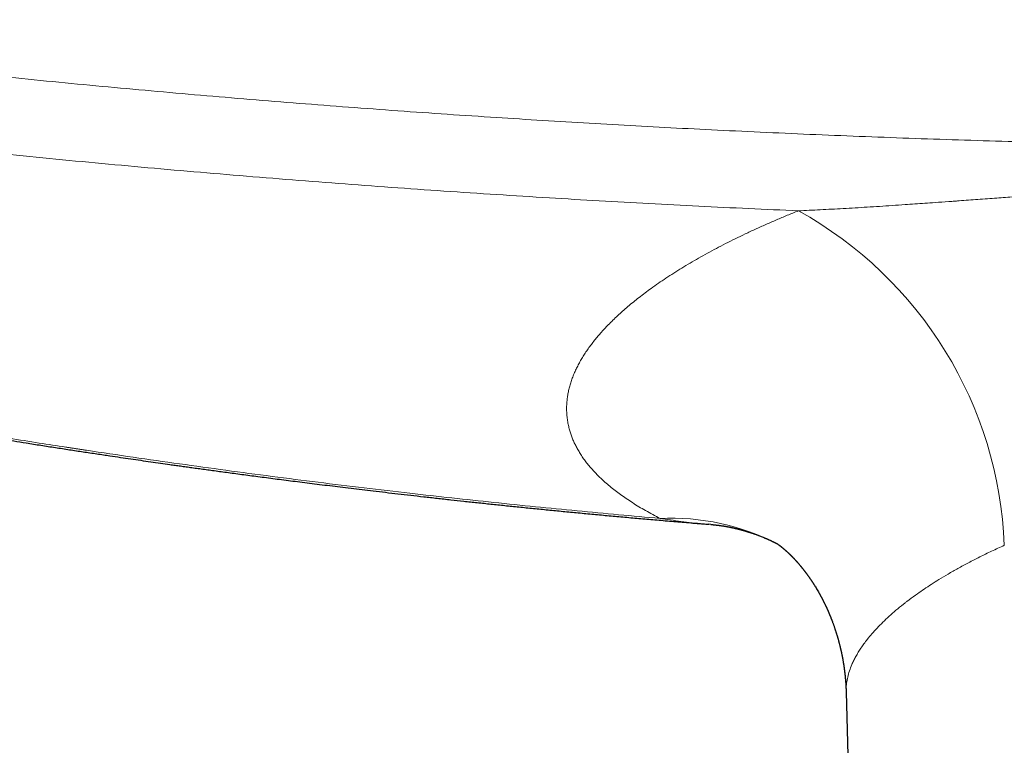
# Model space of a CAD drawing. Header units: millimetres. Extents: x 8 to 869, y 12 to 555.
# Tile 16 of 55: x 388 to 430, y 201 to 231. Entities that reach past the tile are written whole.
import ezdxf

# ---------------------------------------------------------------- set-up
doc = ezdxf.new("R2010")
doc.units = ezdxf.units.MM

msp = doc.modelspace()

# ---------------------------------------------------------------- linework, layer by layer
at = {"color": 7, "linetype": 'Continuous', "lineweight": 30}
for p, q in [((417.911, 209.93), (417.822, 209.937)), ((423.672, 202.791), (424.199, 183.753))]:
    msp.add_line(p, q, dxfattribs=at)
at = {"color": 252, "linetype": 'Continuous', "lineweight": 0}
for centre, radius, start, end in [((413.37, 208.372), 17.047, 2.2437, 60.9715), ((416.204, 200.219), 9.977, 62.88, 92.5982)]:
    msp.add_arc(centre, radius, start, end, dxfattribs=at)
for points, knots in [([(367.451, 231.411), (368.211, 231.307), (369.729, 231.1), (372.008, 230.8), (374.285, 230.51), (376.562, 230.229), (378.837, 229.958), (381.112, 229.697), (383.321, 229.452), (385.466, 229.222), (387.552, 229.007), (389.643, 228.799), (391.741, 228.598), (393.839, 228.404), (395.938, 228.218), (398.037, 228.04), (400.136, 227.87), (402.235, 227.707), (404.334, 227.551), (406.433, 227.403), (408.492, 227.265), (410.511, 227.137), (412.492, 227.017), (414.474, 226.905), (416.457, 226.798), (418.481, 226.696), (420.546, 226.599), (422.653, 226.507), (424.761, 226.423), (426.87, 226.345), (428.98, 226.275), (431.05, 226.213), (433.082, 226.159), (435.073, 226.112), (437.066, 226.072), (439.059, 226.038), (441.13, 226.009), (443.278, 225.986), (445.504, 225.97), (447.731, 225.961), (449.955, 225.961), (452.179, 225.968), (454.402, 225.983), (456.626, 226.006), (458.812, 226.036), (460.961, 226.073), (463.074, 226.116), (465.186, 226.167), (467.298, 226.225), (469.41, 226.289), (471.481, 226.36), (473.511, 226.436), (475.501, 226.517), (477.49, 226.604), (479.478, 226.697), (481.467, 226.797), (483.454, 226.904), (485.441, 227.017), (487.427, 227.136), (489.411, 227.262), (491.381, 227.394), (493.338, 227.531), (495.282, 227.673), (497.225, 227.822), (499.179, 227.979), (501.144, 228.142), (503.12, 228.314), (505.096, 228.492), (507.07, 228.676), (508.902, 228.854), (510.589, 229.023), (512.131, 229.182), (513.672, 229.345), (515.214, 229.512), (516.898, 229.699), (518.724, 229.908), (520.693, 230.14), (522.663, 230.38), (524.634, 230.626), (526.606, 230.88), (528.577, 231.141), (529.891, 231.321), (530.549, 231.411)], [0, 0, 0, 0, 0.0141429, 0.0282673, 0.0423724, 0.0564574, 0.0705216, 0.0845642, 0.0985848, 0.111417, 0.1242298, 0.1371323, 0.1500368, 0.1629353, 0.1758274, 0.1887129, 0.2015916, 0.2144634, 0.2273279, 0.2401852, 0.2530346, 0.2651472, 0.2772625, 0.2893805, 0.3015013, 0.3136246, 0.3264856, 0.3393496, 0.3522164, 0.3650861, 0.3779587, 0.390834, 0.4029762, 0.4151208, 0.4272677, 0.439417, 0.4515684, 0.4651326, 0.4786993, 0.4922682, 0.5058276, 0.5193738, 0.5329215, 0.5464705, 0.5600207, 0.5728984, 0.585777, 0.5986563, 0.6115362, 0.6244168, 0.637298, 0.6494437, 0.6615898, 0.6737364, 0.6858835, 0.698031, 0.7101789, 0.7223272, 0.7344759, 0.7466248, 0.7587553, 0.7706642, 0.7825754, 0.7944889, 0.8064044, 0.8185387, 0.8306748, 0.8428126, 0.8549518, 0.8670923, 0.8766213, 0.8861062, 0.8956016, 0.9051072, 0.9146229, 0.9267747, 0.9389423, 0.9511251, 0.9633228, 0.9755349, 0.9877608, 1, 1, 1, 1]), ([(367.237, 228.141), (367.94, 228.045), (369.347, 227.853), (371.461, 227.574), (373.577, 227.303), (375.695, 227.041), (377.815, 226.786), (379.937, 226.539), (382.061, 226.3), (384.22, 226.065), (386.415, 225.835), (388.646, 225.61), (390.879, 225.394), (393.113, 225.186), (395.35, 224.986), (397.587, 224.795), (399.826, 224.613), (402.067, 224.439), (404.309, 224.273), (406.552, 224.116), (408.797, 223.967), (411, 223.829), (413.161, 223.701), (415.28, 223.584), (417.4, 223.474), (419.52, 223.37), (420.935, 223.308), (421.642, 223.276)], [0, 0, 0, 0, 0.039174, 0.078351, 0.117532, 0.156715, 0.195902, 0.235092, 0.274285, 0.31348, 0.354544, 0.395611, 0.43668, 0.47775, 0.518823, 0.559896, 0.600972, 0.642048, 0.683124, 0.724202, 0.765279, 0.806357, 0.845087, 0.883816, 0.922545, 0.961273, 1, 1, 1, 1]), ([(421.642, 223.276), (421.794, 223.283), (422.103, 223.297), (422.572, 223.32), (423.055, 223.346), (423.551, 223.373), (424.057, 223.402), (424.572, 223.434), (425.097, 223.467), (425.634, 223.502), (426.136, 223.535), (426.6, 223.567), (427.026, 223.597), (427.506, 223.631), (427.875, 223.657), (428.13, 223.676), (428.223, 223.682), (428.316, 223.689), (428.404, 223.695), (428.726, 223.719), (429.284, 223.76), (430.063, 223.818), (430.827, 223.876), (431.576, 223.933), (432.333, 223.991), (433.098, 224.049), (433.816, 224.103), (434.485, 224.153), (435.107, 224.2), (435.734, 224.246), (436.362, 224.292), (437.039, 224.34), (437.763, 224.391), (438.531, 224.443), (439.287, 224.493), (440.031, 224.54), (440.671, 224.578), (441.21, 224.609), (441.538, 224.627), (441.75, 224.638), (441.848, 224.643), (441.946, 224.648), (442.045, 224.654), (442.149, 224.659), (442.257, 224.664), (442.564, 224.68), (443.061, 224.704), (443.783, 224.735), (444.531, 224.764), (445.304, 224.79), (446.065, 224.812), (446.815, 224.829), (447.554, 224.841), (448.28, 224.848), (448.977, 224.85), (449.651, 224.848), (450.309, 224.842), (450.976, 224.832), (451.653, 224.819), (452.34, 224.801), (453.035, 224.779), (453.708, 224.755), (454.356, 224.729), (454.953, 224.703), (455.382, 224.682), (455.64, 224.67), (455.75, 224.664), (455.856, 224.659), (456.099, 224.646), (456.48, 224.626), (457.006, 224.597), (457.605, 224.562), (458.278, 224.521), (459.027, 224.473), (459.788, 224.422), (460.562, 224.369), (461.255, 224.319), (461.866, 224.275), (462.39, 224.237), (462.913, 224.198), (463.432, 224.159), (463.944, 224.121), (464.542, 224.076), (465.222, 224.024), (465.984, 223.966), (466.738, 223.909), (467.483, 223.853), (468.127, 223.804), (468.67, 223.763), (469.099, 223.732), (469.403, 223.709), (469.589, 223.696), (469.675, 223.69), (469.766, 223.683), (469.99, 223.667), (470.343, 223.641), (470.823, 223.607), (471.315, 223.573), (471.819, 223.538), (472.334, 223.504), (472.837, 223.471), (473.33, 223.44), (473.812, 223.41), (474.274, 223.383), (474.717, 223.358), (475.141, 223.335), (475.556, 223.314), (475.96, 223.294), (476.227, 223.282), (476.358, 223.276)], [0, 0, 0, 0, 0.0085, 0.017229, 0.026185, 0.035369, 0.044781, 0.054246, 0.063931, 0.073836, 0.083961, 0.091663, 0.099489, 0.107436, 0.118115, 0.119812, 0.121515, 0.123223, 0.124936, 0.126371, 0.140921, 0.155649, 0.169193, 0.182885, 0.196723, 0.210708, 0.224841, 0.236049, 0.247347, 0.258884, 0.270352, 0.28168, 0.295896, 0.309885, 0.323649, 0.337187, 0.3505, 0.358589, 0.366593, 0.368378, 0.370159, 0.371935, 0.373708, 0.375552, 0.377591, 0.379625, 0.392246, 0.404707, 0.418957, 0.432993, 0.446816, 0.460427, 0.473826, 0.487015, 0.499994, 0.511758, 0.523695, 0.535804, 0.548087, 0.560544, 0.573176, 0.585983, 0.597169, 0.608486, 0.618555, 0.620544, 0.622538, 0.624535, 0.626329, 0.635775, 0.645342, 0.65503, 0.668436, 0.682067, 0.695925, 0.710009, 0.724319, 0.733813, 0.743403, 0.753008, 0.762428, 0.771784, 0.781078, 0.795151, 0.809076, 0.822856, 0.836488, 0.849974, 0.858208, 0.866386, 0.873537, 0.874937, 0.876608, 0.878286, 0.87996, 0.888925, 0.897742, 0.90641, 0.916079, 0.925556, 0.934841, 0.943933, 0.952833, 0.961541, 0.969575, 0.977438, 0.98513, 0.99265, 1, 1, 1, 1]), ([(415.752, 210.185), (415.647, 210.24), (415.437, 210.349), (415.138, 210.515), (414.851, 210.683), (414.576, 210.854), (414.316, 211.026), (414.069, 211.199), (413.836, 211.373), (413.616, 211.549), (413.415, 211.722), (413.232, 211.89), (413.066, 212.053), (412.91, 212.218), (412.763, 212.385), (412.627, 212.554), (412.5, 212.725), (412.383, 212.898), (412.278, 213.069), (412.184, 213.239), (412.101, 213.407), (412.028, 213.576), (411.964, 213.746), (411.909, 213.917), (411.86, 214.1), (411.821, 214.295), (411.792, 214.502), (411.777, 214.71), (411.775, 214.911), (411.784, 215.106), (411.803, 215.294), (411.832, 215.483), (411.872, 215.673), (411.922, 215.864), (411.983, 216.056), (412.054, 216.249), (412.134, 216.439), (412.222, 216.625), (412.318, 216.809), (412.423, 216.992), (412.537, 217.177), (412.661, 217.362), (412.792, 217.543), (412.929, 217.722), (413.072, 217.898), (413.223, 218.074), (413.382, 218.249), (413.555, 218.431), (413.742, 218.618), (413.946, 218.812), (414.159, 219.006), (414.383, 219.2), (414.616, 219.394), (414.859, 219.588), (415.111, 219.781), (415.385, 219.983), (415.682, 220.192), (416.003, 220.41), (416.335, 220.626), (416.678, 220.841), (417.031, 221.053), (417.393, 221.263), (417.764, 221.47), (418.147, 221.676), (418.543, 221.882), (418.953, 222.087), (419.375, 222.292), (419.808, 222.494), (420.251, 222.694), (420.704, 222.891), (421.167, 223.086), (421.483, 223.214), (421.642, 223.277)], [0, 0, 0, 0, 0.015763, 0.031485, 0.047172, 0.062829, 0.078461, 0.093797, 0.10912, 0.124435, 0.139749, 0.153425, 0.167108, 0.180801, 0.194508, 0.208234, 0.221982, 0.235756, 0.249559, 0.262629, 0.275689, 0.288742, 0.301792, 0.314842, 0.327895, 0.343288, 0.358696, 0.374124, 0.389471, 0.403166, 0.41686, 0.430557, 0.444261, 0.457976, 0.471706, 0.485455, 0.499227, 0.5122, 0.525181, 0.538175, 0.551184, 0.564213, 0.577265, 0.589596, 0.601953, 0.614339, 0.626722, 0.638989, 0.652682, 0.666383, 0.680095, 0.693823, 0.70757, 0.72134, 0.735138, 0.748967, 0.764673, 0.780369, 0.79606, 0.811753, 0.827455, 0.842889, 0.858342, 0.87382, 0.88936, 0.905194, 0.921009, 0.936809, 0.952603, 0.968395, 0.984192, 1, 1, 1, 1]), ([(367.206, 217.522), (367.78, 217.398), (368.927, 217.151), (370.646, 216.791), (372.36, 216.44), (374.069, 216.098), (375.772, 215.764), (377.471, 215.44), (379.164, 215.124), (380.785, 214.83), (382.334, 214.555), (383.812, 214.299), (385.285, 214.049), (386.696, 213.815), (388.045, 213.597), (389.28, 213.401), (390.135, 213.269), (390.61, 213.196), (390.758, 213.173), (390.906, 213.151), (391.053, 213.128), (391.201, 213.106), (391.959, 212.991), (393.327, 212.788), (395.303, 212.505), (397.273, 212.233), (399.239, 211.972), (401.2, 211.722), (403.156, 211.482), (405.054, 211.26), (406.892, 211.054), (408.672, 210.863), (410.448, 210.68), (412.219, 210.506), (413.987, 210.34), (415.164, 210.237), (415.752, 210.185)], [0, 0, 0, 0, 0.0359272, 0.071711, 0.1073524, 0.1428523, 0.1782116, 0.2134314, 0.2485124, 0.2834556, 0.3140923, 0.3446236, 0.37505, 0.4053722, 0.4319699, 0.4584877, 0.4817575, 0.4848002, 0.4878419, 0.4908825, 0.493922, 0.4969605, 0.499998, 0.5407547, 0.5813751, 0.6218607, 0.6622127, 0.7024324, 0.7425214, 0.7824808, 0.8189976, 0.8554076, 0.8917119, 0.9279114, 0.9640071, 1, 1, 1, 1]), ([(417.822, 209.937), (417.744, 209.942), (417.348, 209.971), (416.656, 210.049), (416.048, 210.141), (415.752, 210.185)], [0, 0, 0, 0, 0.112094, 0.566587, 1, 1, 1, 1]), ([(430.404, 209.039), (430.223, 208.957), (429.866, 208.793), (429.359, 208.545), (428.881, 208.3), (428.433, 208.057), (428.013, 207.817), (427.636, 207.591), (427.297, 207.377), (426.993, 207.177), (426.68, 206.96), (426.458, 206.798), (426.317, 206.692), (426.274, 206.659), (426.232, 206.627), (426.191, 206.595), (426.149, 206.563), (426.013, 206.455), (425.791, 206.274), (425.499, 206.019), (425.232, 205.767), (424.988, 205.519), (424.767, 205.275), (424.583, 205.052), (424.429, 204.849), (424.301, 204.666), (424.186, 204.486), (424.084, 204.309), (423.994, 204.135), (423.9, 203.931), (423.81, 203.696), (423.735, 203.431), (423.688, 203.167), (423.668, 202.954), (423.674, 202.83), (423.676, 202.791)], [0, 0, 0, 0, 0.042244, 0.083536, 0.123874, 0.163259, 0.201693, 0.239174, 0.271371, 0.302831, 0.333555, 0.372983, 0.378052, 0.383098, 0.388123, 0.393125, 0.398106, 0.403065, 0.442946, 0.482324, 0.521199, 0.559571, 0.597441, 0.634811, 0.663822, 0.692524, 0.720919, 0.749006, 0.776786, 0.804259, 0.847644, 0.891381, 0.935471, 0.979915, 1, 1, 1, 1])]:
    msp.add_open_spline(points, degree=3, knots=knots, dxfattribs=at)
at = {"color": 7, "linetype": 'Continuous', "lineweight": 30}
for points, knots in [([(367.135, 217.444), (367.327, 217.403), (367.706, 217.321), (368.271, 217.2), (368.826, 217.082), (369.37, 216.967), (369.904, 216.855), (370.429, 216.746), (370.943, 216.639), (371.454, 216.534), (371.963, 216.431), (372.469, 216.328), (372.963, 216.228), (373.446, 216.132), (373.919, 216.038), (374.379, 215.947), (374.829, 215.859), (375.268, 215.773), (375.695, 215.691), (376.111, 215.61), (376.516, 215.533), (376.902, 215.459), (377.271, 215.39), (377.621, 215.323), (377.962, 215.26), (378.293, 215.198), (378.62, 215.137), (378.942, 215.078), (379.26, 215.019), (379.567, 214.963), (379.862, 214.909), (380.146, 214.857), (380.415, 214.809), (380.669, 214.763), (380.914, 214.719), (381.158, 214.676), (381.403, 214.632), (382.292, 214.474), (383.563, 214.253), (385.217, 213.973), (386.326, 213.789), (387.154, 213.654), (387.7, 213.566), (388.242, 213.48), (388.809, 213.39), (389.4, 213.297), (390.013, 213.202), (390.613, 213.11), (391.2, 213.02), (391.775, 212.934), (392.303, 212.855), (392.785, 212.784), (393.223, 212.72), (393.653, 212.657), (394.074, 212.596), (394.487, 212.537), (394.833, 212.488), (395.117, 212.448), (395.346, 212.416), (395.585, 212.382), (395.836, 212.347), (396.096, 212.311), (396.365, 212.274), (396.643, 212.236), (396.931, 212.197), (397.232, 212.156), (397.545, 212.114), (397.871, 212.07), (398.208, 212.025), (398.556, 211.979), (398.912, 211.933), (399.277, 211.885), (399.65, 211.837), (400.034, 211.788), (400.431, 211.737), (400.841, 211.685), (401.265, 211.632), (401.701, 211.578), (402.147, 211.524), (402.604, 211.468), (403.072, 211.412), (403.56, 211.354), (404.07, 211.294), (404.601, 211.232), (405.145, 211.169), (405.701, 211.106), (406.269, 211.043), (406.838, 210.98), (407.408, 210.918), (407.977, 210.856), (408.558, 210.795), (409.15, 210.733), (409.752, 210.671), (410.366, 210.609), (410.991, 210.547), (411.627, 210.484), (412.274, 210.422), (412.928, 210.36), (413.589, 210.299), (414.256, 210.238), (414.935, 210.177), (415.628, 210.117), (416.336, 210.056), (417.06, 209.996), (417.556, 209.955), (417.812, 209.934), (417.822, 209.933)], [0, 0, 0, 0, 0.011482, 0.022757, 0.033827, 0.04469, 0.055347, 0.065798, 0.076044, 0.086083, 0.09638, 0.106452, 0.116298, 0.125918, 0.135313, 0.144482, 0.153426, 0.162145, 0.170638, 0.178907, 0.18695, 0.194768, 0.201934, 0.208899, 0.215665, 0.22223, 0.228596, 0.235129, 0.241437, 0.24752, 0.253379, 0.259013, 0.264422, 0.269321, 0.27416, 0.278998, 0.283836, 0.288674, 0.331872, 0.359362, 0.386854, 0.397654, 0.408455, 0.41919, 0.42975, 0.44209, 0.454179, 0.466018, 0.477605, 0.488943, 0.500029, 0.508825, 0.517456, 0.525923, 0.534225, 0.542364, 0.550339, 0.554635, 0.559144, 0.563866, 0.568801, 0.573949, 0.579213, 0.584682, 0.590356, 0.596236, 0.602434, 0.608845, 0.615469, 0.622305, 0.629355, 0.636487, 0.643824, 0.651366, 0.659114, 0.667232, 0.675564, 0.68411, 0.69287, 0.701845, 0.711033, 0.720435, 0.730619, 0.741043, 0.751707, 0.76261, 0.773754, 0.785138, 0.796091, 0.807258, 0.818638, 0.830233, 0.84204, 0.854062, 0.866297, 0.878747, 0.89141, 0.904288, 0.917144, 0.930207, 0.943477, 0.956953, 0.970888, 0.985037, 0.999401, 1, 1, 1, 1]), ([(417.91, 209.927), (417.918, 209.926), (417.931, 209.925), (417.95, 209.923), (417.965, 209.922), (417.979, 209.921), (417.995, 209.919), (418.013, 209.918), (418.033, 209.916), (418.052, 209.914), (418.073, 209.912), (418.094, 209.909), (418.114, 209.907), (418.136, 209.905), (418.157, 209.902), (418.177, 209.9), (418.199, 209.897), (418.222, 209.894), (418.246, 209.891), (418.269, 209.888), (418.293, 209.885), (418.317, 209.881), (418.347, 209.877), (418.384, 209.872), (418.428, 209.865), (418.471, 209.858), (418.514, 209.851), (418.559, 209.843), (418.603, 209.835), (418.646, 209.827), (418.685, 209.82), (418.719, 209.813), (418.746, 209.808), (418.772, 209.802), (418.796, 209.797), (418.824, 209.791), (418.851, 209.786), (418.879, 209.779), (418.906, 209.773), (418.932, 209.767), (418.959, 209.761), (418.985, 209.755), (419.011, 209.749), (419.038, 209.742), (419.064, 209.736), (419.091, 209.729), (419.117, 209.722), (419.144, 209.715), (419.171, 209.708), (419.194, 209.702), (419.213, 209.697), (419.225, 209.694), (419.238, 209.69), (419.253, 209.686), (419.269, 209.681), (419.283, 209.678), (419.295, 209.674), (419.307, 209.671), (419.325, 209.666), (419.345, 209.66), (419.366, 209.654), (419.388, 209.647), (419.411, 209.64), (419.434, 209.633), (419.455, 209.627), (419.475, 209.621), (419.494, 209.615), (419.509, 209.61), (419.524, 209.605), (419.542, 209.6), (419.56, 209.594), (419.575, 209.589), (419.599, 209.581), (419.632, 209.57), (419.675, 209.556), (419.715, 209.542), (419.759, 209.527), (419.811, 209.508), (419.875, 209.485), (419.949, 209.457), (420.024, 209.428), (420.098, 209.398), (420.158, 209.374), (420.203, 209.355), (420.232, 209.343), (420.262, 209.33), (420.292, 209.317), (420.321, 209.304), (420.353, 209.29), (420.385, 209.276), (420.42, 209.26), (420.453, 209.245), (420.484, 209.23), (420.515, 209.215), (420.545, 209.201), (420.576, 209.186), (420.606, 209.171), (420.636, 209.157), (420.668, 209.141), (420.695, 209.127), (420.718, 209.116), (420.733, 209.108), (420.743, 209.103), (420.748, 209.101)], [0, 0, 0, 0, 0.009041, 0.016246, 0.021492, 0.026463, 0.032277, 0.040289, 0.046957, 0.054944, 0.062545, 0.070553, 0.078961, 0.085673, 0.095055, 0.102586, 0.109058, 0.119856, 0.127349, 0.13666, 0.145607, 0.153909, 0.163739, 0.178306, 0.195237, 0.211054, 0.225964, 0.242271, 0.258943, 0.273643, 0.289098, 0.300544, 0.309723, 0.317832, 0.328473, 0.335875, 0.347207, 0.356798, 0.365297, 0.376232, 0.383708, 0.39433, 0.403209, 0.411454, 0.422555, 0.430183, 0.44012, 0.449759, 0.457531, 0.46876, 0.473307, 0.477198, 0.481354, 0.48699, 0.493215, 0.497666, 0.501439, 0.505406, 0.510883, 0.519699, 0.525689, 0.532844, 0.542979, 0.549412, 0.555824, 0.564904, 0.570538, 0.575029, 0.57995, 0.586791, 0.593199, 0.598112, 0.602755, 0.61821, 0.631212, 0.646822, 0.660016, 0.675823, 0.700284, 0.72579, 0.751263, 0.776741, 0.802245, 0.812303, 0.822827, 0.832475, 0.842749, 0.853381, 0.862678, 0.875396, 0.886537, 0.898407, 0.909267, 0.918487, 0.930641, 0.939973, 0.95068, 0.962258, 0.971234, 0.983253, 0.990252, 0.995791, 1, 1, 1, 1]), ([(420.718, 209.12), (420.718, 209.121), (420.717, 209.121), (420.719, 209.12), (420.723, 209.117), (420.729, 209.113), (420.738, 209.108), (420.746, 209.102), (420.754, 209.096), (420.763, 209.09), (420.772, 209.084), (420.781, 209.077), (420.79, 209.071), (420.798, 209.065), (420.807, 209.058), (420.817, 209.051), (420.827, 209.044), (420.837, 209.036), (420.847, 209.029), (420.856, 209.021), (420.866, 209.014), (420.876, 209.006), (420.888, 208.997), (420.9, 208.987), (420.912, 208.978), (420.923, 208.969), (420.933, 208.961), (420.942, 208.954), (420.951, 208.946), (420.96, 208.939), (420.97, 208.931), (420.98, 208.923), (420.991, 208.914), (421.002, 208.904), (421.013, 208.895), (421.023, 208.887), (421.032, 208.879), (421.041, 208.871), (421.051, 208.862), (421.062, 208.852), (421.075, 208.841), (421.088, 208.829), (421.1, 208.819), (421.111, 208.809), (421.119, 208.802), (421.127, 208.795), (421.135, 208.787), (421.145, 208.778), (421.155, 208.769), (421.166, 208.759), (421.176, 208.749), (421.186, 208.74), (421.195, 208.732), (421.203, 208.724), (421.212, 208.716), (421.222, 208.707), (421.234, 208.695), (421.246, 208.684), (421.257, 208.673), (421.267, 208.663), (421.276, 208.654), (421.284, 208.646), (421.293, 208.638), (421.303, 208.627), (421.316, 208.615), (421.328, 208.603), (421.338, 208.593), (421.347, 208.583), (421.355, 208.575), (421.364, 208.567), (421.372, 208.558), (421.382, 208.548), (421.393, 208.536), (421.405, 208.524), (421.415, 208.514), (421.425, 208.504), (421.433, 208.495), (421.441, 208.487), (421.45, 208.477), (421.461, 208.466), (421.471, 208.455), (421.481, 208.444), (421.489, 208.435), (421.497, 208.427), (421.503, 208.42), (421.51, 208.413), (421.516, 208.406), (421.524, 208.397), (421.534, 208.387), (421.544, 208.376), (421.554, 208.364), (421.563, 208.354), (421.571, 208.345), (421.579, 208.336), (421.588, 208.326), (421.598, 208.315), (421.611, 208.3), (421.626, 208.283), (421.641, 208.266), (421.653, 208.251), (421.668, 208.234), (421.683, 208.217), (421.696, 208.202), (421.705, 208.19), (421.713, 208.18), (421.721, 208.172), (421.729, 208.162), (421.738, 208.151), (421.749, 208.138), (421.761, 208.123), (421.772, 208.109), (421.783, 208.095), (421.794, 208.083), (421.805, 208.068), (421.818, 208.053), (421.83, 208.038), (421.839, 208.026), (421.848, 208.015), (421.856, 208.005), (421.865, 207.994), (421.875, 207.98), (421.886, 207.966), (421.896, 207.952), (421.905, 207.941), (421.912, 207.933), (421.918, 207.925), (421.924, 207.916), (421.931, 207.907), (421.939, 207.896), (421.949, 207.884), (421.958, 207.871), (421.967, 207.859), (421.976, 207.847), (421.985, 207.836), (421.995, 207.822), (422.006, 207.807), (422.018, 207.79), (422.029, 207.774), (422.04, 207.759), (422.051, 207.744), (422.063, 207.728), (422.074, 207.712), (422.084, 207.698), (422.092, 207.686), (422.1, 207.675), (422.107, 207.665), (422.114, 207.655), (422.121, 207.644), (422.13, 207.632), (422.138, 207.62), (422.146, 207.608), (422.153, 207.598), (422.16, 207.588), (422.167, 207.578), (422.175, 207.566), (422.184, 207.553), (422.192, 207.541), (422.2, 207.529), (422.208, 207.517), (422.218, 207.502), (422.23, 207.483), (422.244, 207.463), (422.257, 207.443), (422.271, 207.421), (422.286, 207.398), (422.302, 207.372), (422.33, 207.328), (422.368, 207.266), (422.418, 207.184), (422.466, 207.101), (422.502, 207.039), (422.525, 206.999), (422.535, 206.981), (422.544, 206.964), (422.553, 206.948), (422.56, 206.935), (422.567, 206.923), (422.575, 206.909), (422.584, 206.891), (422.595, 206.871), (422.606, 206.85), (422.619, 206.826), (422.633, 206.8), (422.648, 206.771), (422.662, 206.744), (422.676, 206.718), (422.691, 206.689), (422.707, 206.657), (422.725, 206.621), (422.743, 206.585), (422.76, 206.55), (422.774, 206.521), (422.786, 206.496), (422.796, 206.476), (422.806, 206.454), (422.816, 206.432), (422.826, 206.411), (422.835, 206.391), (422.845, 206.37), (422.857, 206.344), (422.869, 206.318), (422.88, 206.293), (422.89, 206.27), (422.902, 206.242), (422.916, 206.21), (422.93, 206.179), (422.942, 206.151), (422.953, 206.124), (422.964, 206.097), (422.975, 206.071), (422.985, 206.047), (422.996, 206.021), (423.008, 205.992), (423.02, 205.961), (423.032, 205.93), (423.043, 205.903), (423.053, 205.878), (423.061, 205.857), (423.068, 205.838), (423.075, 205.821), (423.082, 205.803), (423.092, 205.775), (423.105, 205.74), (423.122, 205.695), (423.138, 205.649), (423.156, 205.599), (423.173, 205.548), (423.19, 205.499), (423.205, 205.455), (423.219, 205.412), (423.233, 205.37), (423.247, 205.325), (423.262, 205.278), (423.273, 205.241), (423.282, 205.212), (423.288, 205.193), (423.293, 205.173), (423.3, 205.151), (423.307, 205.127), (423.314, 205.103), (423.321, 205.079), (423.328, 205.053), (423.337, 205.02), (423.347, 204.984), (423.356, 204.95), (423.365, 204.92), (423.373, 204.889), (423.382, 204.854), (423.391, 204.817), (423.4, 204.782), (423.408, 204.748), (423.416, 204.715), (423.424, 204.684), (423.431, 204.655), (423.436, 204.631), (423.442, 204.608), (423.447, 204.582), (423.453, 204.555), (423.459, 204.529), (423.465, 204.5), (423.473, 204.467), (423.481, 204.429), (423.489, 204.389), (423.497, 204.347), (423.505, 204.308), (423.512, 204.273), (423.517, 204.246), (423.521, 204.223), (423.525, 204.203), (423.529, 204.181), (423.534, 204.149), (423.541, 204.112), (423.547, 204.073), (423.553, 204.036), (423.559, 204.001), (423.565, 203.967), (423.57, 203.933), (423.574, 203.903), (423.578, 203.875), (423.582, 203.851), (423.585, 203.83), (423.588, 203.809), (423.591, 203.785), (423.595, 203.757), (423.599, 203.722), (423.604, 203.682), (423.609, 203.642), (423.614, 203.603), (423.618, 203.566), (423.622, 203.53), (423.626, 203.496), (423.629, 203.46), (423.633, 203.424), (423.636, 203.388), (423.639, 203.353), (423.643, 203.313), (423.647, 203.266), (423.651, 203.215), (423.654, 203.163), (423.658, 203.111), (423.661, 203.062), (423.663, 203.017), (423.665, 202.977), (423.667, 202.941), (423.668, 202.913), (423.669, 202.89), (423.669, 202.871), (423.67, 202.847), (423.671, 202.819), (423.672, 202.799), (423.672, 202.789)], [0, 0, 0, 0, 0.002391, 0.014397, 0.026457, 0.038571, 0.050895, 0.059283, 0.066824, 0.074215, 0.081544, 0.088857, 0.093953, 0.099546, 0.105137, 0.110652, 0.116341, 0.122055, 0.126865, 0.131419, 0.135943, 0.140544, 0.145844, 0.151667, 0.15627, 0.160917, 0.164926, 0.168432, 0.171863, 0.175318, 0.178509, 0.182365, 0.186405, 0.190462, 0.194321, 0.197628, 0.200677, 0.203669, 0.206907, 0.21057, 0.21484, 0.219113, 0.222981, 0.226293, 0.228593, 0.230905, 0.233356, 0.236093, 0.23927, 0.242554, 0.245719, 0.248363, 0.250831, 0.253205, 0.255587, 0.258307, 0.261587, 0.265111, 0.268247, 0.270878, 0.273228, 0.275453, 0.277721, 0.28046, 0.283691, 0.287108, 0.289817, 0.292012, 0.294084, 0.296134, 0.298247, 0.300723, 0.303746, 0.306713, 0.309395, 0.311619, 0.313557, 0.315492, 0.317742, 0.320535, 0.322949, 0.325457, 0.327592, 0.329249, 0.330754, 0.332257, 0.333846, 0.335772, 0.337959, 0.340429, 0.342995, 0.345126, 0.346875, 0.34884, 0.35085, 0.353148, 0.355822, 0.36011, 0.363303, 0.366094, 0.36931, 0.3733, 0.376037, 0.378248, 0.379932, 0.381558, 0.383249, 0.385413, 0.388022, 0.390597, 0.393537, 0.395833, 0.397992, 0.40044, 0.403778, 0.406369, 0.408437, 0.410261, 0.411987, 0.413958, 0.416289, 0.41881, 0.421381, 0.423097, 0.424497, 0.425809, 0.427158, 0.428631, 0.430485, 0.432714, 0.434785, 0.436948, 0.438767, 0.440514, 0.442659, 0.44535, 0.447979, 0.45073, 0.452944, 0.455263, 0.458073, 0.460401, 0.462736, 0.464612, 0.466135, 0.467751, 0.469133, 0.470788, 0.472761, 0.474797, 0.476457, 0.478025, 0.479456, 0.480896, 0.48274, 0.484623, 0.48668, 0.488386, 0.489714, 0.492072, 0.494971, 0.497983, 0.500985, 0.503845, 0.507304, 0.510963, 0.514867, 0.525991, 0.537093, 0.54824, 0.55954, 0.561838, 0.564125, 0.566406, 0.568474, 0.570097, 0.571314, 0.573054, 0.575405, 0.577978, 0.580359, 0.583284, 0.586747, 0.590305, 0.593639, 0.596813, 0.599898, 0.603996, 0.608417, 0.61277, 0.6169, 0.620733, 0.623147, 0.625531, 0.628061, 0.630754, 0.633237, 0.635281, 0.637667, 0.640657, 0.644063, 0.646742, 0.649035, 0.652214, 0.656221, 0.659696, 0.662786, 0.66568, 0.668711, 0.671781, 0.67436, 0.676947, 0.680206, 0.683926, 0.687221, 0.690468, 0.69284, 0.695279, 0.697381, 0.699115, 0.700878, 0.703078, 0.708068, 0.712446, 0.717349, 0.722912, 0.728356, 0.733396, 0.738398, 0.742323, 0.746834, 0.751755, 0.756222, 0.761273, 0.763409, 0.765175, 0.767159, 0.7695, 0.772005, 0.774417, 0.776783, 0.779411, 0.782542, 0.7868, 0.79026, 0.792869, 0.796029, 0.799678, 0.803411, 0.807009, 0.81031, 0.813537, 0.816859, 0.819733, 0.821917, 0.82408, 0.826766, 0.82959, 0.832135, 0.834564, 0.838119, 0.84199, 0.845713, 0.849811, 0.854357, 0.857304, 0.860063, 0.862247, 0.863971, 0.866084, 0.86873, 0.873129, 0.876894, 0.880233, 0.883717, 0.887142, 0.890205, 0.893433, 0.895999, 0.898354, 0.900271, 0.902071, 0.90438, 0.907182, 0.910247, 0.914656, 0.918494, 0.922012, 0.925758, 0.929182, 0.93224, 0.935792, 0.93947, 0.942623, 0.945889, 0.949516, 0.954312, 0.959244, 0.964171, 0.969326, 0.973929, 0.978272, 0.982083, 0.985323, 0.988507, 0.990144, 0.991952, 0.994189, 0.996872, 1, 1, 1, 1])]:
    msp.add_open_spline(points, degree=3, knots=knots, dxfattribs=at)

doc.saveas('drawing.dxf')
